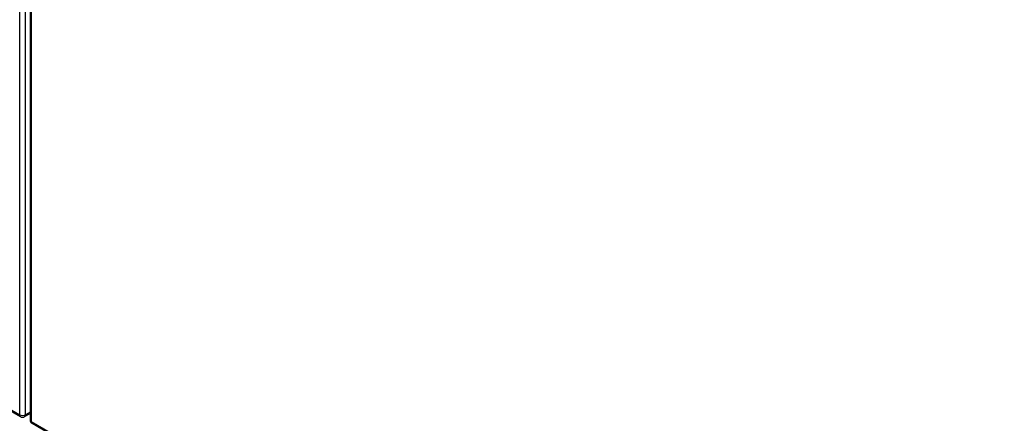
# Model space of a CAD drawing. Header units: inches. Extents: x 481 to 566.6, y 187.4 to 263.9.
# Tile 78 of 132: x 519 to 542.8, y 209.3 to 219.1. Entities that reach past the tile are written whole.
import ezdxf

# ---------------------------------------------------------------- set-up
doc = ezdxf.new("R2010")
doc.units = ezdxf.units.IN
doc.header["$MEASUREMENT"] = 0
doc.layers.add('Visible Edges(ANSI)', color=7, linetype='Continuous', lineweight=25)
doc.layers.add('Visible Tangent Edges(ANSI)', color=7, linetype='Continuous', lineweight=25)

msp = doc.modelspace()

# ---------------------------------------------------------------- linework, layer by layer
at = {"layer": 'Visible Edges(ANSI)'}
for p, q in [((519.227, 235.316), (519.227, 209.416)), ((481.093, 231.376), (518.997, 209.492)), ((519.096, 209.492), (519.227, 209.568)), ((519.277, 209.331), (557.181, 187.447))]:
    msp.add_line(p, q, dxfattribs=at)
for centre, start, end in [((519.047, 209.578), 240, 300), ((519.326, 209.416), 180, 240)]:
    msp.add_arc(centre, 0.099, start, end, dxfattribs=at)
at = {"layer": 'Visible Tangent Edges(ANSI)'}
for p, q in [((518.977, 209.537), (518.977, 235.437)), ((519.117, 209.537), (519.117, 235.437)), ((519.256, 235.275), (519.256, 209.376)), ((481.072, 231.421), (518.977, 209.537)), ((519.227, 209.601), (519.117, 209.537)), ((519.256, 209.376), (557.161, 187.492))]:
    msp.add_line(p, q, dxfattribs=at)
for centre, major_axis, start_param, end_param in [((519.047, 209.578), (-0.0495, -0.0857), 5.497787, 6.283185), ((519.047, 209.578), (0.099, 0), 3.926991, 5.497787), ((519.047, 209.578), (0.0495, -0.0857), 0, 0.785398), ((519.326, 209.416), (-0.099, 0), 0, 0.785398), ((519.326, 209.416), (-0.0495, -0.0857), 5.497787, 6.283185)]:
    msp.add_ellipse(centre, major_axis=major_axis, ratio=0.57735, start_param=start_param, end_param=end_param, dxfattribs=at)

doc.saveas('drawing.dxf')
